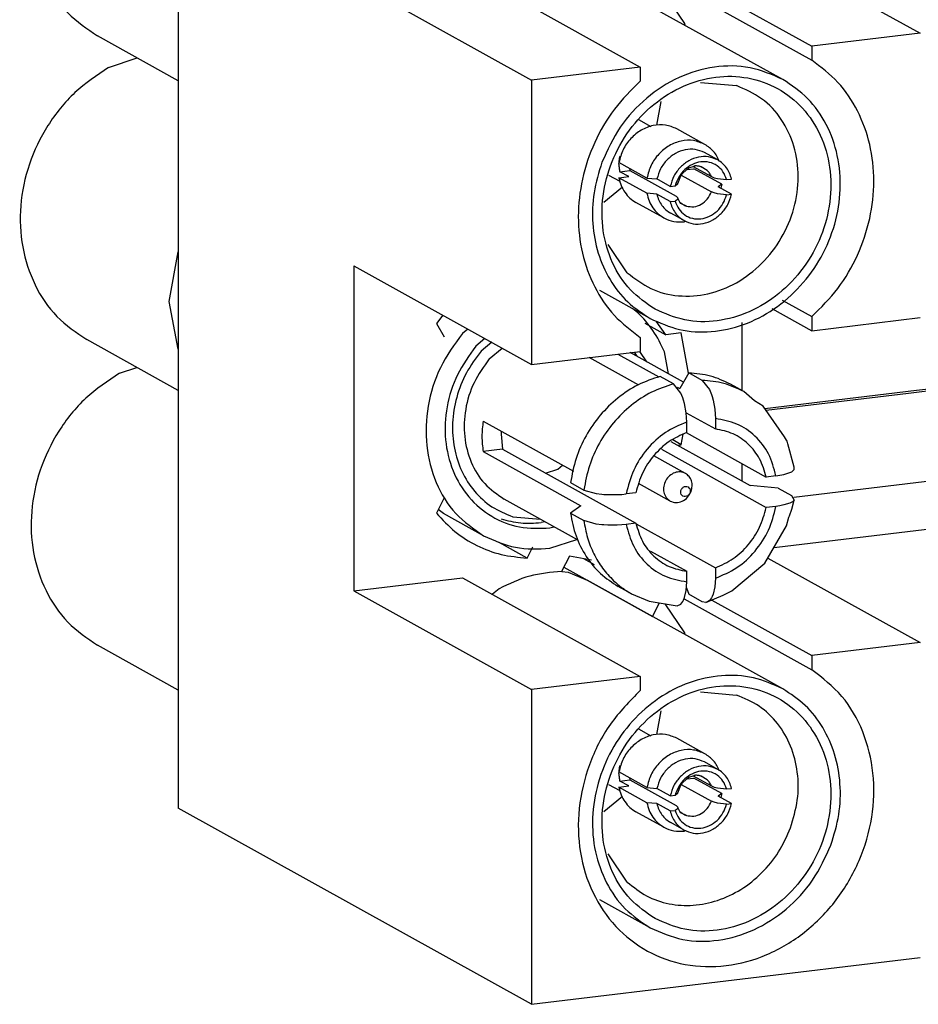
# Model space of a CAD drawing. Header units: inches. Extents: x -399 to 442, y -299 to 295.
# Tile 68 of 138: x 257.25 to 264.09, y -143.98 to -136.49. Entities that reach past the tile are written whole.
import ezdxf

# ---------------------------------------------------------------- set-up
doc = ezdxf.new("R2010")
doc.units = ezdxf.units.IN

# ---------------------------------------------------------------- blocks, each defined once
blk = doc.blocks.new('23K102-270_01__173', base_point=(326.7172, -179.3952))
at = {"color": 7, "linetype": 'Continuous'}
for p, q in [((326.7172, -175.8579), (326.7798, -175.8636)), ((326.7798, -175.8636), (326.9598, -175.9415)), ((328.8193, -176.9736), (326.9598, -175.9415)), ((328.0372, -177.0014), (328.3784, -177.0326)), ((327.6592, -177.1837), (327.6184, -177.4072)), ((327.2942, -177.9984), (327.1185, -178.1448)), ((327.3413, -178.8119), (327.1582, -178.5419)), ((327.5575, -179.2469), (327.0792, -178.9814))]:
    blk.add_line(p, q, dxfattribs=at)
for points, knots in [([(328.8193, -176.9736), (328.7279, -176.9329), (328.5434, -176.8507), (328.2322, -176.8366), (327.9228, -176.9039), (327.6319, -177.0544), (327.3797, -177.2751), (327.182, -177.5517), (327.0519, -177.8657), (326.998, -178.1965), (327.0242, -178.523), (327.1307, -178.8211), (327.3073, -179.0778), (327.4746, -179.1909), (327.5575, -179.2469)], [0, 0, 0, 0, 0.297861, 0.601512, 0.914936, 1.239279, 1.57279, 1.911481, 2.250172, 2.583684, 2.908027, 3.221451, 3.525101, 3.822963, 3.822963, 3.822963, 3.822963]), ([(327.606, -179.1595), (327.6985, -179.1997), (327.8856, -179.2812), (328.2016, -179.2826), (328.5108, -179.1951), (328.7935, -179.0191), (329.0268, -178.7717), (329.1933, -178.4719), (329.2799, -178.1429), (329.2794, -177.8103), (329.1909, -177.5002), (329.0197, -177.2378), (328.7789, -177.0464), (328.489, -176.9433), (328.1759, -176.9368), (327.8658, -177.0257), (327.5833, -177.2013), (327.35, -177.4488), (327.1836, -177.7486), (327.097, -178.0775), (327.0972, -178.4105), (327.1866, -178.7192), (327.3549, -178.9866), (327.523, -179.1023), (327.606, -179.1595)], [0, 0, 0, 0, 0.299928, 0.606699, 0.924651, 1.254338, 1.592712, 1.934267, 2.272641, 2.602328, 2.92028, 3.227051, 3.526979, 3.826907, 4.133678, 4.45163, 4.781317, 5.119691, 5.461246, 5.79962, 6.129307, 6.447259, 6.75403, 7.053958, 7.053958, 7.053958, 7.053958]), ([(329.2769, -178.4594), (329.3062, -178.3636), (329.3642, -178.1739), (329.3737, -177.8781), (329.3235, -177.5952), (329.2099, -177.34), (329.0429, -177.1215), (328.8935, -177.0227), (328.8193, -176.9736)], [0, 0, 0, 0, 0.299432, 0.592834, 0.878078, 1.154675, 1.424017, 1.689214, 1.689214, 1.689214, 1.689214]), ([(328.8934, -178.2956), (328.9194, -178.2085), (328.9706, -178.0365), (328.9684, -177.7687), (328.9054, -177.5175), (328.7796, -177.3001), (328.602, -177.1262), (328.4528, -177.0637), (328.3784, -177.0326)], [0, 0, 0, 0, 0.271237, 0.536004, 0.79219, 1.03989, 1.281591, 1.521614, 1.521614, 1.521614, 1.521614]), ([(327.3413, -178.8119), (327.4003, -178.8593), (327.5183, -178.9542), (327.7379, -179.0276), (327.9705, -179.0424), (328.2055, -178.9944), (328.4283, -178.8882), (328.625, -178.73), (328.7888, -178.531), (328.8585, -178.3742), (328.8934, -178.2956)], [0, 0, 0, 0, 0.225362, 0.451142, 0.681161, 0.918074, 1.162768, 1.414292, 1.670212, 1.927198, 1.927198, 1.927198, 1.927198]), ([(327.5575, -179.2469), (327.6595, -179.2911), (327.866, -179.3806), (328.2147, -179.3791), (328.5551, -179.2784), (328.8628, -179.0786), (329.1198, -178.8025), (329.2244, -178.5741), (329.2769, -178.4594)], [0, 0, 0, 0, 0.330522, 0.668824, 1.019748, 1.383734, 1.757097, 2.133421, 2.133421, 2.133421, 2.133421])]:
    blk.add_open_spline(points, degree=3, knots=knots, dxfattribs=at)
blk = doc.blocks.new('23K102-270_20__174', base_point=(327.1658, -178.3561))
at = {"color": 7, "linetype": 'Continuous'}
for p, q in [((327.5691, -177.4234), (327.4505, -177.3575)), ((328.0782, -177.5916), (327.812, -177.4438)), ((327.2644, -177.7545), (327.2701, -177.706)), ((327.2766, -177.7096), (327.2701, -177.706)), ((328.2006, -177.7396), (328.0739, -177.6692)), ((327.2615, -177.7795), (327.2632, -177.7649)), ((327.528, -177.9119), (327.2618, -177.7641)), ((327.3616, -177.8195), (327.3653, -177.8394)), ((327.8618, -177.8707), (327.908, -177.831)), ((327.908, -177.831), (327.9265, -177.8147)), ((327.908, -177.831), (327.974, -177.823)), ((327.9265, -177.8147), (327.9679, -177.8007)), ((327.9666, -177.8011), (328.1409, -177.8979)), ((327.9679, -177.8007), (327.9764, -177.7977)), ((328.2402, -177.9708), (327.974, -177.823)), ((327.9764, -177.7977), (327.9954, -177.7912)), ((327.9954, -177.7912), (328.0206, -177.7949)), ((328.0206, -177.7949), (328.0422, -177.8038)), ((328.101, -177.8385), (328.0422, -177.8038)), ((327.2722, -177.9448), (327.1658, -177.8857)), ((327.2618, -177.909), (327.3546, -177.8978)), ((327.528, -178.0568), (327.2618, -177.909)), ((327.2701, -177.8509), (327.3653, -177.8394)), ((327.3546, -177.8978), (327.2701, -177.8509)), ((327.3653, -177.8394), (327.8048, -178.0833)), ((327.528, -177.9119), (327.6225, -177.9205)), ((327.7492, -177.9908), (327.6225, -177.9205)), ((327.8221, -177.962), (327.8501, -177.8908)), ((327.8501, -177.8908), (327.8618, -177.8707)), ((327.8543, -177.8837), (328.1409, -178.0428)), ((328.1409, -177.8979), (328.1658, -177.9081)), ((328.1658, -177.9081), (328.1997, -177.9165)), ((328.1997, -177.9165), (328.285, -177.9262)), ((328.285, -177.9262), (328.3317, -177.9205)), ((327.7492, -177.9908), (327.796, -177.9852)), ((327.796, -177.9852), (327.8221, -177.962)), ((328.2402, -177.9708), (328.205, -177.9951)), ((328.3317, -178.0654), (328.205, -177.9951)), ((328.2402, -177.9708), (328.2299, -178.0089)), ((327.6225, -178.0654), (327.528, -178.0568)), ((327.7492, -178.1357), (327.6225, -178.0654)), ((327.8048, -178.0833), (327.8191, -178.0948)), ((327.8173, -178.1142), (327.8142, -178.1189)), ((327.8221, -178.1069), (327.8173, -178.1142)), ((327.8391, -178.1413), (327.8191, -178.0948)), ((327.8191, -178.0948), (327.8221, -178.1069)), ((328.1657, -178.053), (328.1409, -178.0428)), ((328.1994, -178.0613), (328.1657, -178.053)), ((328.285, -178.0711), (328.1994, -178.0613)), ((328.285, -178.0711), (328.3317, -178.0654)), ((327.69, -178.2911), (327.4237, -178.1433)), ((327.7492, -178.1357), (327.796, -178.1301)), ((327.8142, -178.1189), (327.796, -178.1301)), ((327.8491, -178.1545), (327.8391, -178.1413)), ((327.9035, -178.1775), (327.8491, -178.1545)), ((327.8803, -178.3167), (327.7536, -178.2463)), ((327.8964, -178.3236), (327.8841, -178.3277))]:
    blk.add_line(p, q, dxfattribs=at)
for points, knots in [([(327.812, -177.4438), (327.7767, -177.429), (327.705, -177.399), (327.5841, -177.4065), (327.4692, -177.4515), (327.3706, -177.5323), (327.295, -177.6388), (327.2728, -177.7224), (327.2618, -177.7641)], [0, 0, 0, 0, 0.1135946, 0.2304534, 0.3523323, 0.4788698, 0.6079325, 0.7364946, 0.7364946, 0.7364946, 0.7364946]), ([(328.0782, -177.5916), (328.0429, -177.5768), (327.9713, -177.5468), (327.8503, -177.5543), (327.7354, -177.5993), (327.6368, -177.6801), (327.5612, -177.7866), (327.5391, -177.8702), (327.528, -177.9119)], [0, 0, 0, 0, 0.113595, 0.230454, 0.3523333, 0.4788712, 0.6079343, 0.7364968, 0.7364968, 0.7364968, 0.7364968]), ([(328.0739, -177.6692), (328.0454, -177.6572), (327.9876, -177.6328), (327.8901, -177.6378), (327.7969, -177.6725), (327.716, -177.7359), (327.6527, -177.8202), (327.6325, -177.8871), (327.6225, -177.9205)], [0, 0, 0, 0, 0.0917606, 0.1860606, 0.2843099, 0.3863117, 0.4904915, 0.5945336, 0.5945336, 0.5945336, 0.5945336]), ([(328.2191, -177.7531), (328.2023, -177.7197), (328.1691, -177.6538), (328.1083, -177.6122), (328.0782, -177.5916)], [0, 0, 0, 0, 0.110083, 0.2173826, 0.2173826, 0.2173826, 0.2173826]), ([(328.2006, -177.7396), (328.1721, -177.7276), (328.1144, -177.7032), (328.0168, -177.7082), (327.9236, -177.7429), (327.8427, -177.8062), (327.7795, -177.8906), (327.7593, -177.9574), (327.7492, -177.9908)], [0, 0, 0, 0, 0.0917604, 0.1860601, 0.2843091, 0.3863106, 0.4904902, 0.5945319, 0.5945319, 0.5945319, 0.5945319]), ([(328.3317, -177.9205), (328.3263, -177.9015), (328.3157, -177.8638), (328.286, -177.8134), (328.2482, -177.7701), (328.2164, -177.7497), (328.2006, -177.7396)], [0, 0, 0, 0, 0.059265, 0.1170835, 0.1737738, 0.2298453, 0.2298453, 0.2298453, 0.2298453]), ([(327.2615, -177.7795), (327.2618, -177.7916), (327.2625, -177.8157), (327.2676, -177.8392), (327.2701, -177.8509)], [0, 0, 0, 0, 0.03631292, 0.07205016, 0.07205016, 0.07205016, 0.07205016]), ([(328.285, -177.9262), (328.2753, -177.9001), (328.2562, -177.8487), (328.1968, -177.7903), (328.1221, -177.757), (328.0387, -177.7531), (327.9564, -177.778), (327.8837, -177.8288), (327.8256, -177.8992), (327.8059, -177.9565), (327.796, -177.9852)], [0, 0, 0, 0, 0.082758, 0.1627695, 0.2421334, 0.3232587, 0.4077259, 0.4956645, 0.5858468, 0.6762392, 0.6762392, 0.6762392, 0.6762392]), ([(328.0422, -177.8038), (328.031, -177.8008), (328.0082, -177.795), (327.9847, -177.7966), (327.9729, -177.7974)], [0, 0, 0, 0, 0.03469134, 0.07005498, 0.07005498, 0.07005498, 0.07005498]), ([(327.2618, -177.909), (327.2678, -177.9337), (327.2796, -177.9825), (327.3158, -178.0479), (327.3632, -178.1041), (327.4036, -178.1303), (327.4237, -178.1433)], [0, 0, 0, 0, 0.075941, 0.1499025, 0.2222928, 0.2938127, 0.2938127, 0.2938127, 0.2938127]), ([(327.528, -178.0568), (327.534, -178.0815), (327.5458, -178.1302), (327.582, -178.1957), (327.6294, -178.2519), (327.6699, -178.2781), (327.69, -178.2911)], [0, 0, 0, 0, 0.0759415, 0.1499036, 0.2222945, 0.2938149, 0.2938149, 0.2938149, 0.2938149]), ([(327.6225, -178.0654), (327.6278, -178.0844), (327.6385, -178.1221), (327.6682, -178.1725), (327.706, -178.2158), (327.7378, -178.2362), (327.7536, -178.2463)], [0, 0, 0, 0, 0.0592642, 0.1170819, 0.1737714, 0.2298421, 0.2298421, 0.2298421, 0.2298421]), ([(327.796, -178.1301), (327.8057, -178.1562), (327.8248, -178.2076), (327.8842, -178.266), (327.9589, -178.2993), (328.0422, -178.3032), (328.1246, -178.2783), (328.1973, -178.2275), (328.2554, -178.157), (328.2751, -178.0998), (328.285, -178.0711)], [0, 0, 0, 0, 0.082758, 0.1627695, 0.2421334, 0.3232587, 0.4077259, 0.4956645, 0.5858468, 0.6762392, 0.6762392, 0.6762392, 0.6762392]), ([(327.8803, -178.3167), (327.9088, -178.3287), (327.9666, -178.3531), (328.0641, -178.3481), (328.1573, -178.3134), (328.2382, -178.25), (328.3015, -178.1657), (328.3217, -178.0989), (328.3317, -178.0654)], [0, 0, 0, 0, 0.0917611, 0.1860615, 0.2843113, 0.3863136, 0.4904941, 0.5945368, 0.5945368, 0.5945368, 0.5945368]), ([(327.7492, -178.1357), (327.7546, -178.1548), (327.7653, -178.1925), (327.795, -178.2429), (327.8328, -178.2861), (327.8645, -178.3065), (327.8803, -178.3167)], [0, 0, 0, 0, 0.0592638, 0.1170811, 0.1737702, 0.2298404, 0.2298404, 0.2298404, 0.2298404]), ([(327.8447, -178.1427), (327.8535, -178.1501), (327.8712, -178.165), (327.8927, -178.1733), (327.9035, -178.1775)], [0, 0, 0, 0, 0.03439633, 0.06874384, 0.06874384, 0.06874384, 0.06874384]), ([(327.69, -178.2911), (327.7205, -178.3048), (327.7823, -178.3324), (327.8499, -178.3293), (327.8841, -178.3277)], [0, 0, 0, 0, 0.0989048, 0.2000218, 0.2000218, 0.2000218, 0.2000218])]:
    blk.add_open_spline(points, degree=3, knots=knots, dxfattribs=at)
at = {"color": 1, "linetype": 'Continuous'}
for points, knots in [([(328.1409, -177.8979), (328.1358, -177.8868), (328.1258, -177.8648), (328.1092, -177.8472), (328.101, -177.8385)], [0, 0, 0, 0, 0.03634303, 0.07191289, 0.07191289, 0.07191289, 0.07191289]), ([(327.9035, -178.1775), (327.9269, -178.1816), (327.9747, -178.1901), (328.0462, -178.1633), (328.1067, -178.1138), (328.1294, -178.0666), (328.1409, -178.0428)], [0, 0, 0, 0, 0.0700249, 0.1435404, 0.2205036, 0.2989443, 0.2989443, 0.2989443, 0.2989443])]:
    blk.add_open_spline(points, degree=3, knots=knots, dxfattribs=at)
blk = doc.blocks.new('23K102-270_03__175', base_point=(321.6566, -176.9858))
at = {"color": 7, "linetype": 'Continuous'}
for p, q in [((322.5122, -173.9727), (322.6783, -173.9174)), ((323.0716, -176.9858), (322.3045, -176.56))]:
    blk.add_line(p, q, dxfattribs=at)
blk.add_open_spline([(322.5122, -173.9727), (322.4013, -174.0467), (322.1771, -174.1962), (321.9223, -174.5177), (321.7447, -174.8856), (321.6618, -175.2822), (321.6786, -175.6776), (321.7967, -176.0413), (322.0039, -176.3551), (322.205, -176.4922), (322.3045, -176.56)], degree=3, knots=[0, 0, 0, 0, 0.398038, 0.804282, 1.21225, 1.615037, 2.007023, 2.385417, 2.751295, 3.109649, 3.109649, 3.109649, 3.109649], dxfattribs=at)
blk = doc.blocks.new('23K102-270_3_3', base_point=(321.6566, -179.3952))
for name, p in [('23K102-270_03__175', (321.6566, -176.9858)), ('23K102-270_01__173', (326.7172, -179.3952)), ('23K102-270_20__174', (327.1658, -178.3561))]:
    blk.add_blockref(name, p)
blk = doc.blocks.new('23K102-270_01__176', base_point=(326.7172, -173.591))
at = {"color": 7, "linetype": 'Continuous'}
for p, q in [((326.7172, -170.0623), (326.7798, -170.068)), ((326.7798, -170.068), (326.9598, -170.1459)), ((328.8193, -171.178), (326.9598, -170.1459)), ((328.0372, -171.2059), (328.3784, -171.237)), ((327.6592, -171.3882), (327.6184, -171.6117)), ((327.2942, -172.2029), (327.1185, -172.3492)), ((327.3413, -173.0164), (327.1582, -172.7464)), ((327.5575, -173.4513), (327.0792, -173.1859))]:
    blk.add_line(p, q, dxfattribs=at)
for points, knots in [([(328.8193, -171.178), (328.7173, -171.1338), (328.5109, -171.0443), (328.1622, -171.0458), (327.8217, -171.1465), (327.5141, -171.3463), (327.257, -171.6224), (327.1524, -171.8508), (327.0999, -171.9655)], [0, 0, 0, 0, 0.330523, 0.668825, 1.019749, 1.383736, 1.757099, 2.133424, 2.133424, 2.133424, 2.133424]), ([(327.606, -173.3639), (327.6985, -173.4042), (327.8856, -173.4856), (328.2016, -173.487), (328.5108, -173.3995), (328.7935, -173.2236), (329.0268, -172.9762), (329.1933, -172.6763), (329.2799, -172.3474), (329.2794, -172.0148), (329.1909, -171.7046), (329.0197, -171.4423), (328.7789, -171.2509), (328.489, -171.1477), (328.1759, -171.1412), (327.8658, -171.2301), (327.5833, -171.4057), (327.35, -171.6532), (327.1836, -171.9531), (327.097, -172.2819), (327.0972, -172.6149), (327.1866, -172.9236), (327.3549, -173.1911), (327.523, -173.3067), (327.606, -173.3639)], [0, 0, 0, 0, 0.299928, 0.606699, 0.924651, 1.254338, 1.592712, 1.934267, 2.272641, 2.602328, 2.92028, 3.227051, 3.526979, 3.826907, 4.133678, 4.45163, 4.781317, 5.119691, 5.461246, 5.79962, 6.129307, 6.447259, 6.75403, 7.053958, 7.053958, 7.053958, 7.053958]), ([(327.5575, -173.4513), (327.6489, -173.492), (327.8334, -173.5742), (328.1446, -173.5883), (328.454, -173.521), (328.7449, -173.3705), (328.9971, -173.1498), (329.1948, -172.8733), (329.3249, -172.5592), (329.3788, -172.2284), (329.3526, -171.902), (329.2461, -171.6038), (329.0695, -171.3472), (328.9022, -171.234), (328.8193, -171.178)], [0, 0, 0, 0, 0.297861, 0.601511, 0.914935, 1.239278, 1.572789, 1.91148, 2.250171, 2.583682, 2.908025, 3.221449, 3.525099, 3.82296, 3.82296, 3.82296, 3.82296]), ([(327.3413, -173.0164), (327.4131, -173.0721), (327.557, -173.184), (327.8307, -173.2497), (328.1142, -173.2296), (328.3883, -173.1213), (328.6289, -172.9371), (328.817, -172.6925), (328.9372, -172.4078), (328.9796, -172.1066), (328.9399, -171.813), (328.8193, -171.5542), (328.6293, -171.3454), (328.4617, -171.273), (328.3784, -171.237)], [0, 0, 0, 0, 0.269968, 0.541694, 0.821273, 1.111811, 1.412598, 1.719686, 2.027276, 2.329427, 2.621781, 2.903032, 3.175679, 3.445454, 3.445454, 3.445454, 3.445454]), ([(327.0999, -171.9655), (327.0706, -172.0613), (327.0126, -172.251), (327.0031, -172.5468), (327.0533, -172.8298), (327.1669, -173.0849), (327.3339, -173.3034), (327.4834, -173.4023), (327.5575, -173.4513)], [0, 0, 0, 0, 0.299432, 0.592833, 0.878077, 1.154674, 1.424017, 1.689213, 1.689213, 1.689213, 1.689213])]:
    blk.add_open_spline(points, degree=3, knots=knots, dxfattribs=at)
blk = doc.blocks.new('23K102-270_20__177', base_point=(327.1658, -172.5605))
at = {"color": 7, "linetype": 'Continuous'}
for p, q in [((327.5691, -171.6279), (327.4505, -171.562)), ((328.0782, -171.7961), (327.812, -171.6483)), ((327.2644, -171.9589), (327.2701, -171.9104)), ((327.2766, -171.914), (327.2701, -171.9104)), ((328.2006, -171.9441), (328.0739, -171.8737)), ((327.2615, -171.9839), (327.2632, -171.9693)), ((327.528, -172.1163), (327.2618, -171.9685)), ((327.3616, -172.024), (327.3653, -172.0438)), ((327.908, -172.0355), (327.9265, -172.0191)), ((327.908, -172.0355), (327.974, -172.0275)), ((327.9265, -172.0191), (327.9679, -172.0051)), ((327.9666, -172.0056), (328.1409, -172.1023)), ((327.9679, -172.0051), (327.9764, -172.0022)), ((328.2402, -172.1753), (327.974, -172.0275)), ((327.9764, -172.0022), (327.9954, -171.9956)), ((327.9954, -171.9956), (328.0206, -171.9994)), ((328.0206, -171.9994), (328.0422, -172.0082)), ((328.101, -172.043), (328.0422, -172.0082)), ((327.2722, -172.1493), (327.1658, -172.0902)), ((327.2618, -172.1134), (327.3546, -172.1022)), ((327.528, -172.2612), (327.2618, -172.1134)), ((327.2701, -172.0553), (327.3653, -172.0438)), ((327.3546, -172.1022), (327.2701, -172.0553)), ((327.3653, -172.0438), (327.8048, -172.2878)), ((327.528, -172.1163), (327.6225, -172.1249)), ((327.8221, -172.1664), (327.8501, -172.0952)), ((327.8501, -172.0952), (327.8618, -172.0752)), ((327.8543, -172.0881), (328.1409, -172.2472)), ((327.8618, -172.0752), (327.908, -172.0355)), ((328.1409, -172.1023), (328.1658, -172.1126)), ((328.1658, -172.1126), (328.1997, -172.1209)), ((328.1997, -172.1209), (328.285, -172.1306)), ((327.7492, -172.1953), (327.6225, -172.1249)), ((327.7492, -172.1953), (327.796, -172.1896)), ((327.796, -172.1896), (327.8221, -172.1664)), ((328.2402, -172.1753), (328.205, -172.1995)), ((328.3317, -172.2699), (328.205, -172.1995)), ((328.2402, -172.1753), (328.2299, -172.2133)), ((328.285, -172.1306), (328.3317, -172.125)), ((327.6225, -172.2698), (327.528, -172.2612)), ((327.7492, -172.3402), (327.6225, -172.2698)), ((327.8048, -172.2878), (327.8191, -172.2993)), ((327.8391, -172.3458), (327.8191, -172.2993)), ((327.8191, -172.2993), (327.8221, -172.3114)), ((328.1657, -172.2574), (328.1409, -172.2472)), ((328.1994, -172.2658), (328.1657, -172.2574)), ((328.285, -172.2755), (328.1994, -172.2658)), ((328.285, -172.2755), (328.3317, -172.2699)), ((327.69, -172.4955), (327.4238, -172.3478)), ((327.7492, -172.3402), (327.796, -172.3345)), ((327.8142, -172.3233), (327.796, -172.3345)), ((327.8173, -172.3187), (327.8142, -172.3233)), ((327.8221, -172.3114), (327.8173, -172.3187)), ((327.8491, -172.359), (327.8391, -172.3458)), ((327.9035, -172.3819), (327.8491, -172.359)), ((327.8803, -172.5211), (327.7536, -172.4507)), ((327.8964, -172.5281), (327.8841, -172.5322))]:
    blk.add_line(p, q, dxfattribs=at)
for points, knots in [([(327.812, -171.6483), (327.7767, -171.6335), (327.705, -171.6034), (327.5841, -171.611), (327.4692, -171.656), (327.3706, -171.7368), (327.295, -171.8433), (327.2728, -171.9268), (327.2618, -171.9685)], [0, 0, 0, 0, 0.1135962, 0.2304565, 0.352337, 0.4788763, 0.607941, 0.7365051, 0.7365051, 0.7365051, 0.7365051]), ([(328.0782, -171.7961), (328.0429, -171.7812), (327.9713, -171.7512), (327.8503, -171.7587), (327.7354, -171.8038), (327.6368, -171.8845), (327.5612, -171.991), (327.5391, -172.0746), (327.528, -172.1163)], [0, 0, 0, 0, 0.1135965, 0.2304569, 0.3523376, 0.4788772, 0.6079421, 0.7365065, 0.7365065, 0.7365065, 0.7365065]), ([(328.0739, -171.8737), (328.0454, -171.8617), (327.9876, -171.8373), (327.8901, -171.8422), (327.7969, -171.8769), (327.716, -171.9403), (327.6527, -172.0246), (327.6325, -172.0915), (327.6225, -172.1249)], [0, 0, 0, 0, 0.0917621, 0.1860635, 0.2843142, 0.3863177, 0.4904994, 0.5945433, 0.5945433, 0.5945433, 0.5945433]), ([(328.219, -171.9575), (328.2023, -171.9241), (328.1691, -171.8583), (328.1083, -171.8166), (328.0782, -171.7961)], [0, 0, 0, 0, 0.1100718, 0.2173608, 0.2173608, 0.2173608, 0.2173608]), ([(328.2006, -171.9441), (328.1722, -171.932), (328.1144, -171.9076), (328.0169, -171.9126), (327.9236, -171.9473), (327.8427, -172.0107), (327.7795, -172.095), (327.7593, -172.1619), (327.7492, -172.1953)], [0, 0, 0, 0, 0.0917619, 0.186063, 0.2843135, 0.3863167, 0.490498, 0.5945417, 0.5945417, 0.5945417, 0.5945417]), ([(327.2615, -171.9839), (327.2618, -171.996), (327.2625, -172.0201), (327.2676, -172.0436), (327.2701, -172.0553)], [0, 0, 0, 0, 0.03631952, 0.07206315, 0.07206315, 0.07206315, 0.07206315]), ([(328.285, -172.1306), (328.2753, -172.1045), (328.2562, -172.0531), (328.1968, -171.9947), (328.1221, -171.9615), (328.0387, -171.9575), (327.9564, -171.9825), (327.8837, -172.0332), (327.8256, -172.1037), (327.8059, -172.161), (327.796, -172.1896)], [0, 0, 0, 0, 0.082758, 0.1627695, 0.2421334, 0.3232587, 0.4077259, 0.4956645, 0.5858468, 0.6762392, 0.6762392, 0.6762392, 0.6762392]), ([(328.0422, -172.0082), (328.031, -172.0053), (328.0082, -171.9994), (327.9847, -172.001), (327.9729, -172.0019)], [0, 0, 0, 0, 0.03469649, 0.07006545, 0.07006545, 0.07006545, 0.07006545]), ([(328.3317, -172.125), (328.3263, -172.1059), (328.3157, -172.0682), (328.286, -172.0179), (328.2482, -171.9746), (328.2164, -171.9542), (328.2006, -171.9441)], [0, 0, 0, 0, 0.0592625, 0.1170785, 0.1737664, 0.2298355, 0.2298355, 0.2298355, 0.2298355]), ([(327.2618, -172.1134), (327.2678, -172.1381), (327.2796, -172.1869), (327.3158, -172.2524), (327.3632, -172.3086), (327.4036, -172.3347), (327.4238, -172.3478)], [0, 0, 0, 0, 0.0759438, 0.1499079, 0.2223008, 0.2938232, 0.2938232, 0.2938232, 0.2938232]), ([(327.528, -172.2612), (327.534, -172.2859), (327.5458, -172.3347), (327.5821, -172.4001), (327.6294, -172.4563), (327.6699, -172.4825), (327.69, -172.4955)], [0, 0, 0, 0, 0.0759441, 0.1499086, 0.2223019, 0.2938247, 0.2938247, 0.2938247, 0.2938247]), ([(327.6225, -172.2698), (327.6278, -172.2889), (327.6385, -172.3266), (327.6682, -172.3769), (327.706, -172.4202), (327.7378, -172.4406), (327.7536, -172.4507)], [0, 0, 0, 0, 0.0592621, 0.1170778, 0.1737654, 0.2298341, 0.2298341, 0.2298341, 0.2298341]), ([(327.796, -172.3345), (327.8057, -172.3607), (327.8248, -172.412), (327.8842, -172.4704), (327.9589, -172.5037), (328.0422, -172.5076), (328.1246, -172.4827), (328.1973, -172.432), (328.2554, -172.3615), (328.2751, -172.3042), (328.285, -172.2755)], [0, 0, 0, 0, 0.082758, 0.1627695, 0.2421334, 0.3232587, 0.4077259, 0.4956645, 0.5858468, 0.6762392, 0.6762392, 0.6762392, 0.6762392]), ([(327.8803, -172.5211), (327.9088, -172.5331), (327.9666, -172.5575), (328.0641, -172.5526), (328.1573, -172.5179), (328.2382, -172.4545), (328.3015, -172.3702), (328.3217, -172.3033), (328.3317, -172.2699)], [0, 0, 0, 0, 0.0917623, 0.1860639, 0.2843148, 0.3863186, 0.4905005, 0.5945447, 0.5945447, 0.5945447, 0.5945447]), ([(327.7492, -172.3402), (327.7546, -172.3593), (327.7653, -172.397), (327.795, -172.4473), (327.8328, -172.4906), (327.8645, -172.511), (327.8803, -172.5211)], [0, 0, 0, 0, 0.0592617, 0.117077, 0.1737641, 0.2298324, 0.2298324, 0.2298324, 0.2298324]), ([(327.8447, -172.3471), (327.8535, -172.3546), (327.8712, -172.3695), (327.8927, -172.3778), (327.9035, -172.3819)], [0, 0, 0, 0, 0.03439818, 0.06874744, 0.06874744, 0.06874744, 0.06874744]), ([(327.69, -172.4955), (327.7205, -172.5092), (327.7823, -172.5369), (327.8499, -172.5337), (327.8841, -172.5322)], [0, 0, 0, 0, 0.0989007, 0.2000136, 0.2000136, 0.2000136, 0.2000136])]:
    blk.add_open_spline(points, degree=3, knots=knots, dxfattribs=at)
at = {"color": 1, "linetype": 'Continuous'}
for points, knots in [([(328.1409, -172.1023), (328.1358, -172.0912), (328.1258, -172.0693), (328.1092, -172.0517), (328.101, -172.043)], [0, 0, 0, 0, 0.03634768, 0.07192203, 0.07192203, 0.07192203, 0.07192203]), ([(327.9035, -172.3819), (327.9269, -172.3861), (327.9747, -172.3946), (328.0462, -172.3677), (328.1067, -172.3183), (328.1294, -172.271), (328.1409, -172.2472)], [0, 0, 0, 0, 0.0700261, 0.1435428, 0.2205075, 0.2989497, 0.2989497, 0.2989497, 0.2989497])]:
    blk.add_open_spline(points, degree=3, knots=knots, dxfattribs=at)
blk = doc.blocks.new('23K102-270_03__178', base_point=(321.6566, -171.1902))
at = {"color": 7, "linetype": 'Continuous'}
for p, q in [((322.5122, -168.1771), (322.6783, -168.1219)), ((323.0716, -171.1902), (322.3045, -170.7645))]:
    blk.add_line(p, q, dxfattribs=at)
blk.add_open_spline([(322.5122, -168.1771), (322.4013, -168.2511), (322.1771, -168.4006), (321.9223, -168.7221), (321.7447, -169.0901), (321.6618, -169.4866), (321.6786, -169.882), (321.7967, -170.2457), (322.0039, -170.5596), (322.205, -170.6966), (322.3045, -170.7645)], degree=3, knots=[0, 0, 0, 0, 0.39804, 0.804285, 1.212255, 1.615044, 2.007032, 2.385427, 2.751306, 3.109662, 3.109662, 3.109662, 3.109662], dxfattribs=at)
blk = doc.blocks.new('23K102-270_3_2', base_point=(321.6566, -173.591))
for name, p in [('23K102-270_03__178', (321.6566, -171.1902)), ('23K102-270_01__176', (326.7172, -173.591)), ('23K102-270_20__177', (327.1658, -172.5605))]:
    blk.add_blockref(name, p)
blk = doc.blocks.new('23K102-270_03_1__182', base_point=(321.5531, -174.1357))
at = {"color": 7, "linetype": 'Continuous'}
for p, q in [((322.4087, -171.0651), (322.6823, -170.9741)), ((322.9852, -173.2908), (323.0716, -172.8175)), ((323.0716, -173.7433), (322.9852, -173.2908)), ((323.0716, -174.1357), (322.201, -173.6525))]:
    blk.add_line(p, q, dxfattribs=at)
blk.add_open_spline([(322.4087, -171.0651), (322.2977, -171.1391), (322.0735, -171.2886), (321.8188, -171.6101), (321.6411, -171.9781), (321.5583, -172.3746), (321.575, -172.7701), (321.6932, -173.1337), (321.9004, -173.4476), (322.1015, -173.5847), (322.201, -173.6525)], degree=3, knots=[0, 0, 0, 0, 0.398038, 0.804283, 1.212251, 1.615038, 2.007024, 2.385418, 2.751297, 3.109651, 3.109651, 3.109651, 3.109651], dxfattribs=at)
blk = doc.blocks.new('23S102-270_02__183', base_point=(322.9852, -175.6644))
at = {"color": 7, "linetype": 'Continuous'}
for p, q in [((322.9852, -173.2908), (323.0716, -172.8175)), ((323.0716, -173.7433), (322.9852, -173.2908)), ((327.4388, -173.3933), (327.3949, -173.3611)), ((325.8237, -173.5517), (325.7726, -173.5943)), ((325.9879, -173.6429), (325.9007, -173.7155)), ((327.5267, -173.864), (327.4596, -173.765)), ((327.7341, -173.9787), (327.6942, -173.7698)), ((325.5944, -175.3073), (325.5429, -175.2695)), ((325.9748, -175.5184), (325.5944, -175.3073)), ((326.6057, -175.4442), (326.6431, -175.4318)), ((326.6057, -175.6374), (326.8607, -175.5526))]:
    blk.add_line(p, q, dxfattribs=at)
for points, knots in [([(327.6942, -173.7698), (327.6613, -173.6995), (327.5963, -173.5603), (327.4909, -173.4485), (327.4388, -173.3933)], [0, 0, 0, 0, 0.2311988, 0.4576093, 0.4576093, 0.4576093, 0.4576093]), ([(325.7726, -173.5943), (325.6969, -173.6995), (325.546, -173.9092), (325.433, -174.2808), (325.416, -174.6584), (325.5063, -175.0129), (325.6909, -175.3211), (325.8809, -175.4532), (325.9748, -175.5184)], [0, 0, 0, 0, 0.386411, 0.770747, 1.145829, 1.507303, 1.855314, 2.194927, 2.194927, 2.194927, 2.194927]), ([(325.9007, -173.7155), (325.8375, -173.8032), (325.7113, -173.9781), (325.6153, -174.288), (325.5985, -174.603), (325.669, -174.9016), (325.8212, -175.1574), (326.0432, -175.3449), (326.3158, -175.4535), (326.5083, -175.4473), (326.6057, -175.4442)], [0, 0, 0, 0, 0.322605, 0.643587, 0.95708, 1.259438, 1.55059, 1.834431, 2.117675, 2.407273, 2.407273, 2.407273, 2.407273]), ([(325.9748, -175.5184), (326.0741, -175.5628), (326.2748, -175.6527), (326.4946, -175.6426), (326.6057, -175.6374)], [0, 0, 0, 0, 0.3214328, 0.6500552, 0.6500552, 0.6500552, 0.6500552])]:
    blk.add_open_spline(points, degree=3, knots=knots, dxfattribs=at)
blk = doc.blocks.new('23S102-270_20__184', base_point=(327.4481, -175.2072))
at = {"color": 7, "linetype": 'Continuous'}
for p, q in [((327.8943, -174.9254), (327.5925, -174.7579)), ((327.7487, -175.1877), (327.4481, -175.0208))]:
    blk.add_line(p, q, dxfattribs=at)
for points, knots in [([(327.8943, -174.9254), (327.878, -174.919), (327.8448, -174.906), (327.7894, -174.9159), (327.7406, -174.9453), (327.7037, -174.9912), (327.6842, -175.0467), (327.6852, -175.1037), (327.7061, -175.1559), (327.7347, -175.1772), (327.7487, -175.1877)], [0, 0, 0, 0, 0.0515335, 0.105127, 0.1615055, 0.219773, 0.2780403, 0.3344185, 0.3880116, 0.439545, 0.439545, 0.439545, 0.439545]), ([(327.9471, -175.0968), (327.9517, -175.0801), (327.9607, -175.0473), (327.9538, -174.9972), (327.9324, -174.9529), (327.9068, -174.9344), (327.8943, -174.9254)], [0, 0, 0, 0, 0.0514673, 0.1010714, 0.1484624, 0.19435, 0.19435, 0.19435, 0.19435]), ([(327.7487, -175.1877), (327.7669, -175.1945), (327.8043, -175.2084), (327.8654, -175.1927), (327.9178, -175.155), (327.9372, -175.1164), (327.9471, -175.0968)], [0, 0, 0, 0, 0.057172, 0.1170552, 0.1802578, 0.2450891, 0.2450891, 0.2450891, 0.2450891]), ([(327.9189, -175.0534), (327.9115, -175.0509), (327.8962, -175.0458), (327.872, -175.0557), (327.8547, -175.0749), (327.8474, -175.1), (327.8522, -175.125), (327.8692, -175.143), (327.8935, -175.1479), (327.9173, -175.1388), (327.9347, -175.1193), (327.9419, -175.0945), (327.9375, -175.0687), (327.925, -175.0584), (327.9189, -175.0534)], [0, 0, 0, 0, 0.0228877, 0.0472107, 0.0728891, 0.0985675, 0.1228905, 0.1457782, 0.168666, 0.1929889, 0.2186673, 0.2443457, 0.2686687, 0.2915564, 0.2915564, 0.2915564, 0.2915564])]:
    blk.add_open_spline(points, degree=3, knots=knots, dxfattribs=at)
blk = doc.blocks.new('23S101-S00_01__185', base_point=(325.6673, -176.1858))
at = {"color": 7, "linetype": 'Continuous'}
for p, q in [((326.0518, -173.6783), (325.9506, -173.7626)), ((326.0289, -173.8366), (326.1521, -173.734)), ((327.2499, -173.7903), (327.6409, -174.0073)), ((327.8751, -174.057), (327.3688, -173.7759)), ((327.3821, -173.7833), (327.3764, -173.775)), ((327.4055, -173.7715), (327.4325, -173.8113)), ((327.4505, -174.0853), (326.9781, -173.8231)), ((327.925, -173.9695), (327.8404, -174.118)), ((328.0518, -174.0399), (327.925, -173.9695)), ((327.7799, -174.0727), (327.6531, -174.0023)), ((327.85, -174.1604), (327.7799, -174.0727)), ((328.0518, -174.0399), (328.1219, -174.1276)), ((328.4496, -174.1471), (328.3229, -174.0767)), ((327.815, -174.1039), (327.8404, -174.118)), ((327.8693, -174.2075), (327.85, -174.1604)), ((328.1219, -174.1276), (328.1411, -174.1747)), ((328.1411, -174.1747), (328.1476, -174.1942)), ((328.5493, -174.2333), (328.4496, -174.1471)), ((327.8757, -174.227), (327.8693, -174.2075)), ((327.8851, -174.2608), (327.8757, -174.227)), ((327.9011, -174.3475), (327.8851, -174.2608)), ((328.1476, -174.1942), (328.157, -174.2279)), ((328.157, -174.2279), (328.173, -174.3147)), ((328.6325, -174.2847), (328.5493, -174.2333)), ((327.9011, -174.3475), (328.1785, -174.5024)), ((327.9054, -174.394), (327.9011, -174.3475)), ((328.173, -174.3147), (328.1773, -174.3612)), ((328.1773, -174.3612), (328.1785, -174.4038)), ((328.8363, -174.5782), (328.6325, -174.2847)), ((325.9705, -174.4277), (326.8283, -174.9038)), ((327.9066, -174.4366), (327.9054, -174.394)), ((327.9066, -174.5352), (327.9066, -174.4366)), ((328.1785, -174.4038), (328.1785, -174.5024)), ((326.1432, -174.5236), (326.1403, -174.5521)), ((326.1403, -174.5521), (326.1551, -174.6952)), ((327.9017, -174.5374), (328.6623, -174.9596)), ((327.7551, -174.6211), (328.5088, -175.0394)), ((328.8554, -174.6097), (328.8363, -174.5782)), ((328.8617, -174.6197), (328.8554, -174.6097)), ((328.869, -174.6444), (328.8617, -174.6197)), ((328.9283, -174.8665), (328.869, -174.6444)), ((326.1551, -174.6952), (325.9705, -174.7175)), ((325.9705, -174.7175), (326.9002, -175.2335)), ((326.1551, -174.6952), (327.4229, -175.3989)), ((327.6652, -174.696), (328.6623, -175.2494)), ((326.5634, -174.9219), (326.6794, -174.8833)), ((326.6794, -174.8833), (326.7241, -174.846)), ((328.83, -174.9356), (328.8871, -174.9179)), ((328.8871, -174.9179), (328.9044, -174.9094)), ((328.9044, -174.9094), (328.9129, -174.9041)), ((328.9129, -174.9041), (328.9277, -174.8892)), ((328.9277, -174.8892), (328.9283, -174.8665)), ((326.8014, -175.0128), (326.9282, -175.0832)), ((328.7548, -174.9484), (328.6623, -174.9596)), ((328.7548, -174.9484), (328.7928, -174.943)), ((328.7928, -174.943), (328.83, -174.9356)), ((326.9282, -175.0832), (327.0441, -175.1166)), ((327.0441, -175.1166), (327.0975, -175.1232)), ((327.4229, -175.1091), (327.3304, -175.1203)), ((328.7766, -175.0642), (328.5088, -175.0394)), ((328.7766, -175.0642), (328.9034, -175.1346)), ((326.8683, -175.5568), (326.1689, -175.1686)), ((327.0975, -175.1232), (327.1189, -175.1249)), ((327.1189, -175.1249), (327.1551, -175.1269)), ((327.1551, -175.1269), (327.2441, -175.127)), ((327.2441, -175.127), (327.2898, -175.1244)), ((327.2898, -175.1244), (327.3304, -175.1203)), ((328.8871, -175.2077), (328.83, -175.2254)), ((328.9044, -175.1992), (328.8871, -175.2077)), ((328.9034, -175.1346), (328.9277, -175.179)), ((328.9044, -175.2653), (328.9277, -175.179)), ((328.9129, -175.1938), (328.9044, -175.1992)), ((328.9277, -175.179), (328.9129, -175.1938)), ((326.9002, -175.2335), (326.8014, -175.3026)), ((326.8014, -175.3026), (326.9282, -175.373)), ((328.7548, -175.2382), (328.6623, -175.2494)), ((328.7928, -175.2327), (328.7548, -175.2382)), ((328.83, -175.2254), (328.7928, -175.2327)), ((328.8831, -175.328), (328.9044, -175.2653)), ((326.2512, -175.3367), (326.5152, -175.3608)), ((326.5586, -175.3849), (326.5212, -175.3925)), ((327.0441, -175.4063), (326.9282, -175.373)), ((327.4229, -175.3989), (327.3304, -175.4101)), ((328.8562, -175.4242), (328.8776, -175.3409)), ((328.8776, -175.3409), (328.8831, -175.328)), ((327.0975, -175.4129), (327.0441, -175.4063)), ((327.1189, -175.4147), (327.0975, -175.4129)), ((327.1551, -175.4167), (327.1189, -175.4147)), ((327.2441, -175.4168), (327.1551, -175.4167)), ((327.2898, -175.4141), (327.2441, -175.4168)), ((327.3304, -175.4101), (327.2898, -175.4141)), ((327.4247, -175.4049), (328.1785, -175.8233)), ((328.6492, -175.7795), (328.8562, -175.4242)), ((327.5625, -175.6651), (327.9066, -175.8561)), ((327.9066, -175.9547), (327.9066, -175.8561)), ((328.1785, -175.8233), (328.1785, -175.9219)), ((328.3359, -176.043), (328.6492, -175.7795)), ((327.9054, -175.9959), (327.9066, -175.9547)), ((328.1785, -175.9219), (328.1773, -175.9631)), ((327.382, -176.0707), (327.2552, -176.0003)), ((327.8851, -176.1067), (327.9011, -176.0377)), ((327.9011, -176.0377), (327.9054, -175.9959)), ((327.9036, -176.0134), (327.925, -176.0747)), ((328.173, -176.0049), (328.157, -176.0739)), ((328.1773, -175.9631), (328.173, -176.0049)), ((328.2514, -176.0843), (328.3359, -176.043)), ((327.382, -176.0707), (327.5475, -176.1394)), ((327.5475, -176.1394), (327.8156, -176.1858)), ((327.85, -176.168), (327.8693, -176.1423)), ((327.8693, -176.1423), (327.8757, -176.13)), ((327.8757, -176.13), (327.8851, -176.1067)), ((328.0518, -176.1451), (327.925, -176.0747)), ((328.0884, -176.1529), (328.0518, -176.1451)), ((328.0884, -176.1529), (328.2514, -176.0843)), ((328.1219, -176.1351), (328.0884, -176.1529)), ((328.1411, -176.1095), (328.1219, -176.1351)), ((328.1476, -176.0972), (328.1411, -176.1095)), ((328.157, -176.0739), (328.1476, -176.0972)), ((327.8156, -176.1858), (327.85, -176.168))]:
    blk.add_line(p, q, dxfattribs=at)
for points, knots in [([(325.9506, -173.7626), (325.9008, -173.8298), (325.8013, -173.9642), (325.7113, -174.1989), (325.6711, -174.4423), (325.6872, -174.6832), (325.7581, -174.9072), (325.8809, -175.0992), (326.0468, -175.2525), (326.1832, -175.3087), (326.2512, -175.3367)], [0, 0, 0, 0, 0.249982, 0.499606, 0.745535, 0.98518, 1.217298, 1.442389, 1.662733, 1.881899, 1.881899, 1.881899, 1.881899]), ([(326.0289, -173.8366), (325.9765, -173.9094), (325.872, -174.0546), (325.7938, -174.3119), (325.7821, -174.5733), (325.8446, -174.8187), (325.9723, -175.0321), (326.1039, -175.1235), (326.1689, -175.1686)], [0, 0, 0, 0, 0.267514, 0.53359, 0.79326, 1.04351, 1.284439, 1.519554, 1.519554, 1.519554, 1.519554]), ([(328.3229, -174.0767), (328.2602, -174.047), (328.1341, -173.9871), (327.995, -173.9754), (327.925, -173.9695)], [0, 0, 0, 0, 0.2061734, 0.4150924, 0.4150924, 0.4150924, 0.4150924]), ([(327.6531, -174.0023), (327.5821, -174.0263), (327.4383, -174.0748), (327.2459, -174.204), (327.0776, -174.3679), (326.9433, -174.5637), (326.8446, -174.7806), (326.8157, -174.9357), (326.8014, -175.0128)], [0, 0, 0, 0, 0.223789, 0.453586, 0.688043, 0.925055, 1.162116, 1.396714, 1.396714, 1.396714, 1.396714]), ([(325.9705, -174.4277), (325.9647, -174.4765), (325.9534, -174.5731), (325.9648, -174.6697), (325.9705, -174.7175)], [0, 0, 0, 0, 0.14671, 0.2906748, 0.2906748, 0.2906748, 0.2906748]), ([(327.9066, -174.5352), (327.8485, -174.5614), (327.7305, -174.6146), (327.5879, -174.7515), (327.4764, -174.9174), (327.4407, -175.0453), (327.4229, -175.1091)], [0, 0, 0, 0, 0.1900029, 0.3856909, 0.5841807, 0.7818313, 0.7818313, 0.7818313, 0.7818313]), ([(328.6623, -174.9596), (328.6448, -174.9005), (328.6104, -174.7843), (328.498, -174.6416), (328.3513, -174.538), (328.2362, -174.5143), (328.1785, -174.5024)], [0, 0, 0, 0, 0.1832744, 0.3604659, 0.5345131, 0.7095128, 0.7095128, 0.7095128, 0.7095128]), ([(326.8014, -175.3026), (326.8155, -175.3761), (326.8433, -175.5209), (326.9431, -175.7168), (327.0783, -175.8847), (327.1965, -175.9619), (327.2552, -176.0003)], [0, 0, 0, 0, 0.223384, 0.4404972, 0.6525138, 0.8616679, 0.8616679, 0.8616679, 0.8616679]), ([(328.1785, -175.8233), (328.2367, -175.7971), (328.3546, -175.7439), (328.4973, -175.607), (328.6087, -175.4411), (328.6445, -175.3132), (328.6623, -175.2494)], [0, 0, 0, 0, 0.1900029, 0.3856909, 0.5841807, 0.7818313, 0.7818313, 0.7818313, 0.7818313]), ([(326.1414, -175.3578), (326.2031, -175.3737), (326.3278, -175.4059), (326.4563, -175.397), (326.5212, -175.3925)], [0, 0, 0, 0, 0.1899504, 0.3835821, 0.3835821, 0.3835821, 0.3835821]), ([(327.4229, -175.3989), (327.4404, -175.458), (327.4747, -175.5742), (327.5872, -175.7169), (327.7339, -175.8205), (327.849, -175.8442), (327.9066, -175.8561)], [0, 0, 0, 0, 0.1832744, 0.3604659, 0.5345131, 0.7095128, 0.7095128, 0.7095128, 0.7095128]), ([(327.2109, -175.9453), (327.2375, -175.9689), (327.2906, -176.0161), (327.3515, -176.0525), (327.382, -176.0707)], [0, 0, 0, 0, 0.1064715, 0.2125556, 0.2125556, 0.2125556, 0.2125556])]:
    blk.add_open_spline(points, degree=3, knots=knots, dxfattribs=at)
at = {"color": 1, "linetype": 'Continuous'}
for points, knots in [([(327.7799, -174.0727), (327.7089, -174.0966), (327.5651, -174.1452), (327.3727, -174.2744), (327.2044, -174.4383), (327.0701, -174.6341), (326.9714, -174.851), (326.9425, -175.0061), (326.9282, -175.0832)], [0, 0, 0, 0, 0.223789, 0.453586, 0.688043, 0.925055, 1.162116, 1.396714, 1.396714, 1.396714, 1.396714]), ([(328.4496, -174.1471), (328.387, -174.1174), (328.2609, -174.0575), (328.1218, -174.0458), (328.0518, -174.0399)], [0, 0, 0, 0, 0.2061726, 0.4150907, 0.4150907, 0.4150907, 0.4150907]), ([(327.9066, -174.4366), (327.8365, -174.4664), (327.694, -174.5268), (327.5222, -174.6899), (327.3897, -174.8894), (327.3501, -175.0435), (327.3304, -175.1203)], [0, 0, 0, 0, 0.2269208, 0.4610966, 0.6987842, 0.9351979, 0.9351979, 0.9351979, 0.9351979]), ([(328.7548, -174.9484), (328.7355, -174.877), (328.6976, -174.7366), (328.5638, -174.5641), (328.3868, -174.441), (328.2481, -174.4162), (328.1785, -174.4038)], [0, 0, 0, 0, 0.220038, 0.4323385, 0.6406996, 0.8505051, 0.8505051, 0.8505051, 0.8505051]), ([(328.1785, -175.9219), (328.2487, -175.8921), (328.3912, -175.8317), (328.563, -175.6686), (328.6954, -175.4691), (328.735, -175.315), (328.7548, -175.2382)], [0, 0, 0, 0, 0.2269208, 0.4610966, 0.6987842, 0.9351979, 0.9351979, 0.9351979, 0.9351979]), ([(326.9282, -175.373), (326.9379, -175.4281), (326.9572, -175.5371), (327.0189, -175.6901), (327.101, -175.8298), (327.1744, -175.907), (327.2109, -175.9453)], [0, 0, 0, 0, 0.1674965, 0.3314248, 0.4920837, 0.6501409, 0.6501409, 0.6501409, 0.6501409]), ([(327.3304, -175.4101), (327.3497, -175.4815), (327.3876, -175.6219), (327.5214, -175.7944), (327.6984, -175.9175), (327.8371, -175.9423), (327.9066, -175.9547)], [0, 0, 0, 0, 0.220038, 0.4323385, 0.6406996, 0.8505051, 0.8505051, 0.8505051, 0.8505051])]:
    blk.add_open_spline(points, degree=3, knots=knots, dxfattribs=at)
blk = doc.blocks.new('23S102-270_3_3', base_point=(321.5531, -176.1858))
for name, p in [('23K102-270_03_1__182', (321.5531, -174.1357)), ('23S102-270_02__183', (322.9852, -175.6644)), ('23S101-S00_01__185', (325.6673, -176.1858)), ('23S102-270_20__184', (327.4481, -175.2072))]:
    blk.add_blockref(name, p)
blk = doc.blocks.new('23Z121-003_1__194', base_point=(323.0716, -179.9744))
at = {"color": 7, "linetype": 'Continuous'}
for p, q in [((323.0716, -160.4331), (323.0716, -178.1095)), ((328.6775, -169.9355), (330.1246, -170.7387)), ((325.7741, -170.1215), (327.4646, -171.0598)), ((324.741, -170.2462), (326.4314, -171.1844)), ((327.8808, -170.3218), (329.096, -170.9962)), ((328.1434, -170.3342), (329.096, -170.8629)), ((327.8877, -170.6457), (327.7008, -170.3702)), ((327.8909, -170.6627), (327.8877, -170.6457)), ((330.1246, -170.7387), (329.096, -170.8629)), ((329.096, -170.8629), (329.096, -170.9962)), ((327.4646, -171.0598), (326.4314, -171.1844)), ((327.4646, -171.0598), (327.4646, -171.1931)), ((326.4314, -171.1844), (326.4314, -173.889)), ((324.741, -172.9508), (326.4314, -173.889)), ((324.741, -172.9508), (324.741, -176.0417)), ((328.8121, -173.2765), (329.096, -173.4341)), ((325.5864, -173.42), (325.5257, -173.4998)), ((328.716, -173.3565), (329.096, -173.5675)), ((325.5257, -173.4998), (325.5994, -173.6269)), ((327.5093, -173.4971), (327.7072, -173.607)), ((327.7072, -173.607), (327.616, -173.4766)), ((328.4342, -174.1385), (328.4342, -173.4886)), ((329.096, -173.4341), (329.096, -173.5675)), ((329.096, -173.5675), (330.1246, -173.4433)), ((327.8546, -173.5892), (327.7072, -173.607)), ((327.9241, -173.971), (327.8546, -173.5892)), ((327.4646, -173.631), (327.4646, -173.7643)), ((326.4314, -173.889), (327.4646, -173.7643)), ((327.8546, -174.6517), (327.8722, -174.5509)), ((327.8546, -174.6517), (327.7728, -174.6063)), ((327.8182, -174.6561), (327.8546, -174.6517)), ((328.4342, -174.998), (328.4342, -174.833)), ((325.5994, -175.1583), (325.5257, -175.3033)), ((326.3891, -175.7303), (326.1218, -175.582)), ((326.3891, -175.7303), (326.4439, -175.6226)), ((326.7905, -175.7136), (326.7168, -175.8586)), ((326.9995, -175.7502), (326.7905, -175.7136)), ((327.0292, -175.794), (326.9277, -175.7376)), ((328.6775, -175.731), (330.1246, -176.5343)), ((326.7375, -175.8179), (327.5802, -176.2857)), ((324.741, -176.0417), (325.7741, -175.917)), ((325.7741, -175.917), (327.4646, -176.8553)), ((324.741, -176.0417), (326.4314, -176.98)), ((326.1216, -176.0227), (326.0588, -176.075)), ((327.8808, -176.1173), (329.096, -176.7918)), ((328.1435, -176.1297), (329.096, -176.6584)), ((327.5802, -176.2857), (327.646, -176.1563)), ((327.8877, -176.4413), (327.7008, -176.1657)), ((327.8909, -176.4583), (327.8877, -176.4413)), ((330.1246, -176.5343), (329.096, -176.6584)), ((329.096, -176.6584), (329.096, -176.7918)), ((327.4646, -176.8553), (326.4314, -176.98)), ((327.4646, -176.8553), (327.4646, -176.9887)), ((326.4314, -176.98), (326.4314, -179.9744)), ((326.4314, -179.9744), (323.0716, -178.1095)), ((326.4314, -179.9744), (330.1246, -179.5286))]:
    blk.add_line(p, q, dxfattribs=at)
for points, knots in [([(329.096, -173.4341), (329.1823, -173.3479), (329.3557, -173.1747), (329.5398, -172.8536), (329.6579, -172.5066), (329.6982, -172.1473), (329.6599, -171.7964), (329.5427, -171.4748), (329.357, -171.194), (329.1824, -171.0617), (329.096, -170.9962)], [0, 0, 0, 0, 0.364742, 0.732456, 1.098364, 1.458028, 1.808208, 2.147599, 2.477284, 2.80068, 2.80068, 2.80068, 2.80068]), ([(327.4646, -171.1931), (327.3783, -171.2793), (327.2049, -171.4525), (327.0207, -171.7736), (326.9027, -172.1206), (326.8624, -172.4799), (326.9007, -172.8309), (327.0179, -173.1524), (327.2036, -173.4332), (327.3782, -173.5655), (327.4646, -173.631)], [0, 0, 0, 0, 0.364742, 0.732456, 1.098364, 1.458028, 1.808208, 2.147599, 2.477284, 2.80068, 2.80068, 2.80068, 2.80068]), ([(325.5257, -175.3033), (325.5821, -175.3643), (325.6945, -175.4858), (325.9068, -175.617), (326.1404, -175.7062), (326.3059, -175.7223), (326.3891, -175.7303)], [0, 0, 0, 0, 0.2482425, 0.4944754, 0.7412872, 0.9911691, 0.9911691, 0.9911691, 0.9911691]), ([(326.7168, -175.8586), (326.6142, -175.8669), (326.4054, -175.8838), (326.2172, -175.9759), (326.1216, -176.0227)], [0, 0, 0, 0, 0.3060586, 0.6223171, 0.6223171, 0.6223171, 0.6223171]), ([(327.4646, -176.9887), (327.3639, -177.0916), (327.1616, -177.2981), (326.9663, -177.6889), (326.8662, -178.1064), (326.8764, -178.5271), (326.9955, -178.9171), (327.2167, -179.2459), (327.5236, -179.4856), (327.891, -179.6155), (328.2874, -179.6253), (328.6809, -179.5163), (329.0413, -179.299), (329.342, -178.9909), (329.5611, -178.6155), (329.6821, -178.2012), (329.6958, -177.778), (329.5982, -177.3807), (329.4015, -177.0304), (329.1969, -176.8706), (329.096, -176.7918)], [0, 0, 0, 0, 0.429925, 0.862803, 1.290877, 1.707642, 2.109693, 2.498005, 2.878063, 3.258266, 3.646966, 4.049509, 4.466721, 4.895069, 5.327974, 5.757674, 6.177235, 6.582464, 6.973355, 7.354513, 7.354513, 7.354513, 7.354513])]:
    blk.add_open_spline(points, degree=3, knots=knots, dxfattribs=at)
blk = doc.blocks.new('a1', base_point=(321.5531, -179.9744))
for name, p in [('23Z121-003_1__194', (323.0716, -179.9744)), ('23K102-270_3_2', (321.6566, -173.591)), ('23S102-270_3_3', (321.5531, -176.1858)), ('23K102-270_3_3', (321.6566, -179.3952))]:
    blk.add_blockref(name, p)
blk = doc.blocks.new('cable_1_1', base_point=(328.6491, -180.7759))
at = {"color": 1, "linetype": 'Continuous'}
for p, q in [((330.0913, -174.1345), (343.5291, -172.5127)), ((328.6491, -174.3086), (330.0913, -174.1345)), ((328.9232, -175.1516), (330.3871, -174.9749))]:
    blk.add_line(p, q, dxfattribs=at)
at = {"color": 7, "linetype": 'Continuous'}
for p, q in [((342.617, -172.6439), (330.0134, -174.165)), ((328.7638, -175.6259), (342.7728, -173.9352)), ((330.0134, -174.165), (328.6626, -174.3281)), ((328.7368, -175.6292), (328.7638, -175.6259))]:
    blk.add_line(p, q, dxfattribs=at)
blk = doc.blocks.new('N2494-61615', base_point=(321.5531, -180.9963))
for name, p in [('a1', (321.5531, -179.9744)), ('cable_1_1', (328.6491, -180.7759))]:
    blk.add_blockref(name, p)
blk = doc.blocks.new('N2494-90112__404', base_point=(64.8745, -291.434))
blk.add_blockref('N2494-61615', (321.5531, -180.9963))
blk = doc.blocks.new('gen2', base_point=(303.75, 141.25))
blk.add_blockref('N2494-90112__404', (64.8745, -291.434))

msp = doc.modelspace()

# ---------------------------------------------------------------- block references
at = {"xscale": 0.8, "yscale": 0.8, "zscale": 0.8}
msp.add_blockref('gen2', (243, 113), dxfattribs=at)

doc.saveas('drawing.dxf')
